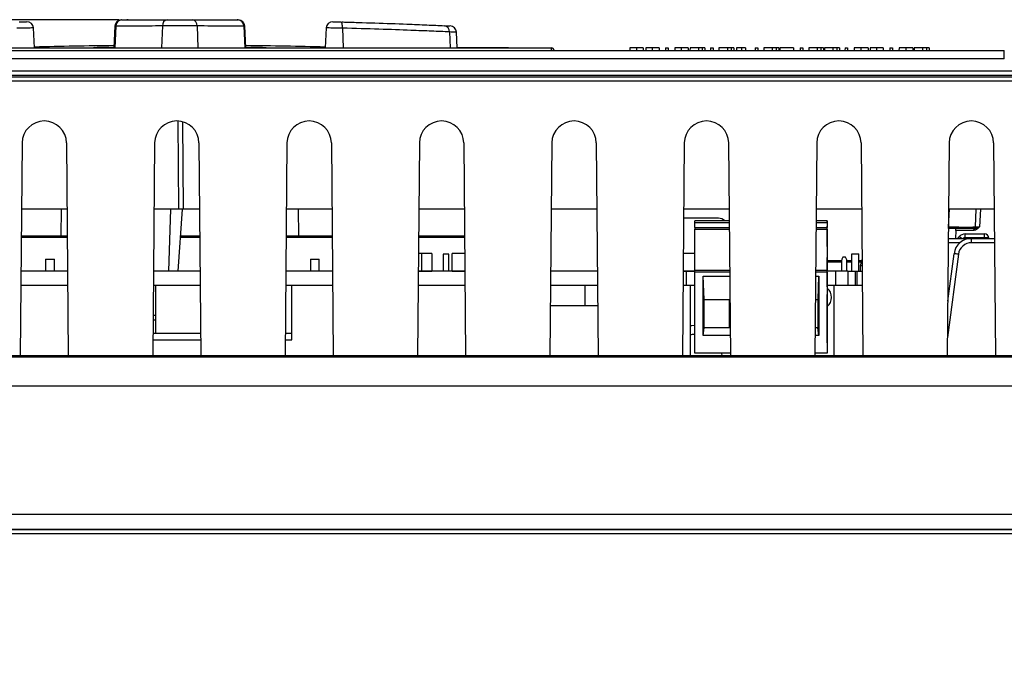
# Paper-space layout 'Sheet1' of a CAD drawing. Header units: millimetres. Extents: x -7 to 413, y -20 to 277.
# Tile 13 of 105: x 49 to 71, y 76 to 90. Entities that reach past the tile are written whole.
import ezdxf

# ---------------------------------------------------------------- set-up
doc = ezdxf.new("R2010")
doc.units = ezdxf.units.MM
doc.header["$PDSIZE"] = -1
doc.styles.add('SLDTEXTSTYLE1', font='TXT', dxfattribs={"width": 0.75})
doc.dimstyles.new('SLDDIMSTYLE2', dxfattribs={"dimtxt": 2.5, "dimasz": 3, "dimexe": 0, "dimexo": 0.0625, "dimtad": 1, "dimdec": 0, "dimlfac": 5, "dimrnd": 1e-09, "dimzin": 12, "dimdsep": 46, "dimtxsty": 'SLDTEXTSTYLE1', "dimblk1": 'CLOSED', "dimblk2": 'CLOSED', "dimsah": 1, "dimcen": 0.09, "dimadec": 0, "dimazin": 3, "dimtfac": 1, "dimtofl": 0, "dimtmove": 0, "dimatfit": 3, "dimldrblk": 'CLOSED', "dimfxl": 1, "dimfrac": 2, "dimtolj": 1, "dimtzin": 12, "dimarcsym": 0})

# ---------------------------------------------------------------- blocks, each defined once
blk = doc.blocks.new('_Closed')
at = {"color": 0, "linetype": 'ByBlock', "lineweight": -2}
for p, q in [((-1, 0.166667), (0, 0)), ((-1, 0.166667), (-1, -0.166667)), ((0, 0), (-1, -0.166667)), ((0, 0), (-1, 0))]:
    blk.add_line(p, q, dxfattribs=at)
blk = doc.blocks.new('_D_11')
at = {"color": 0, "linetype": 'Continuous', "lineweight": -2}
for p, q in [((51.021, 90.427), (21.417, 90.427)), ((21.417, 31.488), (21.417, 87.427)), ((35.774, 28.488), (21.417, 28.488))]:
    blk.add_line(p, q, dxfattribs=at)
at = {"layer": 'Defpoints', "color": 0}
for p in [(21.417, 90.427), (51.083, 90.427), (35.837, 28.488)]:
    blk.add_point(p, dxfattribs=at)
at = {"color": 0, "lineweight": -2, "xscale": 3, "yscale": 3, "zscale": 3}
for p, rotation in [((21.417, 90.427), 90), ((21.417, 28.488), 270)]:
    blk.add_blockref('_Closed', p, dxfattribs=dict(at, rotation=rotation))
at = {"color": 0, "lineweight": 18, "insert": (18.292, 59.457), "char_height": 2.5, "attachment_point": 2, "rotation": 90, "style": 'SLDTEXTSTYLE1'}
blk.add_mtext('\\A1;310', dxfattribs=at)

psp = doc.layouts.new('Sheet1')

# ---------------------------------------------------------------- linework, layer by layer
at = {"color": 7, "linetype": 'Continuous', "lineweight": 25}
for p, q in [((51.226, 90.428), (51.198, 90.428)), ((53.719, 90.426), (53.719, 90.426)), ((49.105, 89.793), (49.081, 90.246)), ((50.926, 90.284), (50.9, 89.793)), ((53.893, 89.793), (53.867, 90.284)), ((53.867, 90.284), (53.867, 90.284)), ((55.712, 90.246), (55.688, 89.793)), ((58.681, 89.793), (58.662, 90.15)), ((38.924, 89.738), (71.074, 89.738)), ((43.979, 89.793), (60.814, 89.793)), ((49.316, 89.793), (49.316, 89.796)), ((49.35, 89.793), (49.35, 89.796)), ((49.497, 89.793), (49.497, 89.796)), ((49.683, 89.796), (49.683, 89.793)), ((51.832, 89.796), (51.832, 89.793)), ((52.411, 89.793), (52.411, 89.796)), ((52.449, 89.796), (52.449, 89.793)), ((52.723, 89.796), (52.723, 89.793)), ((53.135, 89.793), (53.135, 89.796)), ((53.944, 89.796), (53.944, 89.793)), ((54.384, 89.793), (54.384, 89.796)), ((54.479, 89.796), (54.479, 89.793)), ((54.554, 89.793), (54.554, 89.796)), ((55.624, 89.796), (55.624, 89.793)), ((56.107, 89.796), (56.107, 89.793)), ((56.196, 89.793), (56.196, 89.796)), ((56.319, 89.793), (56.319, 89.796)), ((56.57, 89.796), (56.57, 89.793)), ((56.75, 89.796), (56.75, 89.793)), ((57.037, 89.793), (57.037, 89.796)), ((57.118, 89.793), (57.118, 89.796)), ((58.689, 89.798), (58.681, 89.798)), ((58.689, 89.798), (58.688, 89.793)), ((58.976, 89.798), (58.689, 89.798)), ((58.976, 89.793), (58.976, 89.798)), ((59.589, 89.798), (58.976, 89.798)), ((59.589, 89.798), (59.589, 89.793)), ((59.841, 89.798), (59.589, 89.798)), ((59.841, 89.798), (59.842, 89.793)), ((63.401, 89.798), (63.4, 89.738)), ((63.401, 89.798), (63.46, 89.798)), ((63.46, 89.798), (63.46, 89.738)), ((63.954, 89.798), (63.953, 89.738)), ((64.144, 89.798), (63.954, 89.798)), ((64.144, 89.798), (64.144, 89.738)), ((64.231, 89.798), (64.144, 89.798)), ((64.231, 89.798), (64.232, 89.738)), ((64.29, 89.798), (64.231, 89.798)), ((64.29, 89.798), (64.291, 89.738)), ((64.417, 89.798), (64.416, 89.738)), ((64.417, 89.798), (64.476, 89.798)), ((64.476, 89.798), (64.476, 89.738)), ((64.61, 89.798), (64.61, 89.738)), ((64.801, 89.798), (64.61, 89.798)), ((64.801, 89.798), (64.8, 89.738)), ((64.888, 89.798), (64.801, 89.798)), ((64.888, 89.798), (64.888, 89.738)), ((64.947, 89.798), (64.888, 89.798)), ((64.947, 89.798), (64.947, 89.738)), ((65.124, 89.798), (65.123, 89.738)), ((65.211, 89.798), (65.124, 89.798)), ((65.211, 89.798), (65.211, 89.738)), ((65.433, 89.798), (65.432, 89.738)), ((65.433, 89.798), (65.492, 89.798)), ((65.492, 89.798), (65.492, 89.738)), ((65.626, 89.798), (65.626, 89.738)), ((65.817, 89.798), (65.626, 89.798)), ((65.817, 89.798), (65.816, 89.738)), ((65.904, 89.798), (65.817, 89.798)), ((65.904, 89.798), (65.904, 89.738)), ((65.963, 89.798), (65.904, 89.798)), ((65.963, 89.798), (65.963, 89.738)), ((66.3, 89.798), (65.986, 89.798)), ((66.3, 89.798), (66.301, 89.738)), ((66.449, 89.798), (66.448, 89.738)), ((66.449, 89.798), (66.508, 89.798)), ((66.508, 89.798), (66.508, 89.738)), ((66.642, 89.798), (66.642, 89.738)), ((66.833, 89.798), (66.642, 89.798)), ((66.833, 89.798), (66.832, 89.738)), ((66.92, 89.798), (66.833, 89.798)), ((66.92, 89.798), (66.92, 89.738)), ((66.979, 89.798), (66.92, 89.798)), ((66.979, 89.798), (66.979, 89.738)), ((67.002, 89.798), (67.001, 89.738)), ((67.192, 89.798), (67.002, 89.798)), ((67.279, 89.798), (67.192, 89.798)), ((67.192, 89.798), (67.192, 89.738)), ((67.279, 89.798), (67.28, 89.738)), ((67.338, 89.798), (67.279, 89.798)), ((67.338, 89.798), (67.339, 89.738)), ((67.465, 89.798), (67.464, 89.738)), ((67.465, 89.798), (67.524, 89.798)), ((67.524, 89.798), (67.524, 89.738)), ((68.481, 89.798), (68.48, 89.738)), ((68.481, 89.798), (68.54, 89.798)), ((68.54, 89.798), (68.54, 89.738)), ((69.034, 89.798), (69.033, 89.738)), ((69.224, 89.798), (69.034, 89.798)), ((69.311, 89.798), (69.224, 89.798)), ((69.224, 89.798), (69.224, 89.738)), ((69.311, 89.798), (69.312, 89.738)), ((69.37, 89.798), (69.311, 89.798)), ((69.37, 89.798), (69.371, 89.738)), ((71.074, 89.548), (71.074, 89.738)), ((71.074, 89.548), (38.924, 89.548)), ((38.924, 89.272), (71.817, 89.272)), ((71.817, 89.167), (38.924, 89.167)), ((38.924, 89.139), (71.809, 89.139)), ((71.809, 89.039), (38.924, 89.039)), ((48.824, 87.64), (48.782, 82.818)), ((49.829, 87.64), (49.871, 82.818)), ((51.824, 87.64), (51.782, 82.818)), ((52.829, 87.64), (52.871, 82.818)), ((54.824, 87.64), (54.782, 82.818)), ((55.829, 87.64), (55.871, 82.818)), ((57.824, 87.64), (57.782, 82.818)), ((58.829, 87.64), (58.871, 82.818)), ((60.824, 87.64), (60.782, 82.818)), ((61.829, 87.64), (61.871, 82.818)), ((63.824, 87.64), (63.782, 82.818)), ((64.829, 87.64), (64.871, 82.818)), ((66.824, 87.64), (66.782, 82.818)), ((67.829, 87.64), (67.871, 82.818)), ((69.824, 87.64), (69.782, 82.818)), ((70.829, 87.64), (70.871, 82.818)), ((49.842, 86.138), (48.811, 86.138)), ((49.71, 85.533), (49.717, 86.138)), ((52.375, 86.138), (51.811, 86.138)), ((52.147, 84.733), (52.196, 86.138)), ((52.45, 86.138), (52.352, 84.733)), ((52.473, 86.138), (52.375, 86.138)), ((52.842, 86.138), (52.473, 86.138)), ((55.842, 86.138), (54.811, 86.138)), ((55.076, 86.138), (55.083, 85.533)), ((58.842, 86.138), (57.811, 86.138)), ((61.842, 86.138), (60.811, 86.138)), ((64.842, 86.138), (63.811, 86.138)), ((67.842, 86.138), (66.811, 86.138)), ((70.842, 86.138), (69.811, 86.138)), ((70.431, 86.138), (70.41, 85.736)), ((64.599, 85.934), (63.809, 85.934)), ((64.845, 85.874), (64.061, 85.874)), ((64.061, 85.836), (64.061, 85.874)), ((67.061, 85.874), (66.809, 85.874)), ((67.061, 85.874), (67.061, 85.754)), ((67.061, 85.836), (67.061, 85.874)), ((67.061, 85.874), (67.061, 85.874)), ((64.061, 85.724), (64.061, 85.836)), ((64.061, 85.724), (64.846, 85.724)), ((64.061, 85.724), (64.061, 85.685)), ((64.061, 85.685), (64.846, 85.685)), ((64.061, 84.754), (64.061, 85.685)), ((66.807, 85.724), (67.061, 85.724)), ((66.807, 85.685), (67.061, 85.685)), ((67.061, 85.836), (67.061, 85.724)), ((67.061, 85.294), (67.061, 85.754)), ((67.061, 85.685), (67.061, 85.724)), ((67.061, 85.685), (67.061, 84.754)), ((69.811, 85.698), (69.807, 85.698)), ((69.811, 85.698), (69.811, 85.736)), ((70.37, 85.698), (69.811, 85.698)), ((69.974, 85.658), (69.965, 85.478)), ((70.384, 85.658), (69.974, 85.658)), ((70.384, 85.698), (70.37, 85.698)), ((70.384, 85.698), (70.384, 85.658)), ((48.806, 85.533), (49.848, 85.533)), ((52.408, 85.533), (52.848, 85.533)), ((54.806, 85.533), (55.848, 85.533)), ((57.806, 85.533), (58.848, 85.533)), ((69.805, 85.478), (70.28, 85.478)), ((70.018, 85.478), (70.048, 85.514)), ((70.186, 85.491), (70.186, 85.578)), ((70.186, 85.578), (70.622, 85.578)), ((70.622, 85.491), (70.186, 85.491)), ((70.28, 85.478), (70.331, 85.478)), ((70.331, 85.379), (70.331, 85.478)), ((70.331, 85.478), (70.848, 85.478)), ((70.622, 85.491), (70.622, 85.578)), ((70.722, 85.479), (70.722, 85.478)), ((67.061, 85.294), (67.061, 85.047)), ((49.357, 85.008), (49.357, 84.733)), ((49.357, 85.008), (49.557, 85.008)), ((49.557, 84.733), (49.557, 85.008)), ((55.357, 85.008), (55.357, 84.733)), ((55.357, 85.008), (55.557, 85.008)), ((55.557, 84.733), (55.557, 85.008)), ((57.872, 85.135), (57.802, 85.135)), ((57.872, 85.135), (57.872, 84.735)), ((58.102, 85.135), (57.872, 85.135)), ((58.102, 85.135), (58.102, 84.735)), ((58.493, 85.119), (58.365, 85.119)), ((58.365, 85.119), (58.365, 84.733)), ((58.493, 84.733), (58.493, 85.119)), ((58.567, 84.735), (58.567, 85.135)), ((58.851, 85.135), (58.567, 85.135)), ((64.061, 85.135), (63.802, 85.135)), ((67.061, 84.376), (67.061, 85.047)), ((67.416, 85.048), (67.394, 85.005)), ((67.479, 85.048), (67.416, 85.048)), ((67.501, 85.005), (67.479, 85.048)), ((67.617, 84.733), (67.617, 85.128)), ((67.617, 85.128), (67.777, 85.128)), ((67.777, 84.733), (67.777, 85.128)), ((67.852, 85.009), (67.811, 84.857)), ((69.793, 84.052), (69.935, 85.13)), ((67.388, 84.938), (67.061, 84.938)), ((67.388, 84.978), (67.388, 84.733)), ((67.508, 84.733), (67.508, 84.978)), ((67.617, 84.938), (67.508, 84.938)), ((67.833, 84.938), (67.777, 84.938)), ((67.811, 84.857), (67.811, 84.733)), ((67.854, 84.857), (67.811, 84.857)), ((49.855, 84.733), (48.799, 84.733)), ((52.855, 84.733), (51.799, 84.733)), ((55.855, 84.733), (54.799, 84.733)), ((57.799, 84.735), (57.872, 84.735)), ((58.855, 84.733), (57.799, 84.733)), ((57.857, 84.735), (57.857, 84.733)), ((57.872, 84.735), (58.102, 84.735)), ((57.985, 84.733), (57.985, 84.735)), ((58.567, 84.735), (58.855, 84.735)), ((61.855, 84.733), (60.799, 84.733)), ((63.799, 84.735), (64.061, 84.735)), ((63.867, 84.733), (63.799, 84.733)), ((64.061, 84.733), (63.867, 84.733)), ((63.867, 84.733), (63.867, 84.408)), ((64.061, 84.714), (64.061, 84.754)), ((64.061, 84.754), (64.855, 84.754)), ((64.061, 82.874), (64.061, 84.714)), ((64.25, 84.624), (64.856, 84.624)), ((64.25, 83.277), (64.25, 84.624)), ((64.276, 84.094), (64.255, 84.624)), ((66.798, 84.624), (66.873, 84.624)), ((66.799, 84.754), (67.061, 84.754)), ((66.868, 84.624), (66.846, 84.094)), ((66.873, 84.624), (66.873, 83.277)), ((67.061, 84.714), (67.061, 84.754)), ((67.252, 84.733), (67.061, 84.733)), ((67.061, 84.714), (67.061, 82.874)), ((67.252, 84.733), (67.252, 84.408)), ((67.532, 84.733), (67.252, 84.733)), ((67.532, 84.733), (67.532, 84.408)), ((67.532, 84.733), (67.692, 84.733)), ((67.692, 84.733), (67.692, 84.408)), ((67.692, 84.733), (67.732, 84.733)), ((67.732, 84.733), (67.732, 84.408)), ((67.732, 84.733), (67.855, 84.733)), ((49.858, 84.408), (48.796, 84.408)), ((52.858, 84.408), (51.796, 84.408)), ((51.857, 83.328), (51.857, 84.408)), ((55.858, 84.408), (54.796, 84.408)), ((54.937, 83.178), (54.937, 84.408)), ((58.858, 84.408), (57.796, 84.408)), ((61.858, 84.408), (60.796, 84.408)), ((61.582, 83.948), (61.582, 84.408)), ((63.867, 84.408), (63.796, 84.408)), ((63.967, 84.408), (63.867, 84.408)), ((63.967, 82.818), (63.967, 84.408)), ((64.061, 84.408), (63.967, 84.408)), ((67.217, 84.408), (67.061, 84.408)), ((67.061, 84.376), (67.061, 84.203)), ((67.252, 84.408), (67.217, 84.408)), ((67.217, 82.818), (67.217, 84.408)), ((67.532, 84.408), (67.252, 84.408)), ((67.692, 84.408), (67.532, 84.408)), ((67.732, 84.408), (67.692, 84.408)), ((67.858, 84.408), (67.732, 84.408)), ((64.276, 83.454), (64.276, 84.094)), ((64.276, 84.094), (64.86, 84.094)), ((64.846, 83.454), (64.846, 84.094)), ((66.793, 84.094), (66.846, 84.094)), ((66.846, 84.094), (66.846, 83.454)), ((67.061, 83.22), (67.061, 84.203)), ((61.862, 83.948), (60.791, 83.948)), ((51.857, 83.733), (51.79, 83.733)), ((51.789, 83.628), (51.857, 83.628)), ((64.25, 83.277), (64.276, 83.454)), ((64.866, 83.454), (64.276, 83.454)), ((66.846, 83.454), (66.787, 83.454)), ((66.873, 83.277), (66.846, 83.454)), ((51.786, 83.328), (52.867, 83.328)), ((54.786, 83.328), (54.937, 83.328)), ((64.867, 83.277), (64.25, 83.277)), ((66.873, 83.277), (66.786, 83.277)), ((67.061, 83.114), (67.061, 83.22)), ((51.785, 83.178), (52.868, 83.178)), ((54.785, 83.178), (54.937, 83.178)), ((67.061, 83.114), (67.061, 82.874)), ((35.443, 82.791), (78.067, 82.791)), ((48.782, 82.818), (46.871, 82.818)), ((49.871, 82.818), (48.782, 82.818)), ((51.782, 82.818), (49.871, 82.818)), ((52.871, 82.818), (51.782, 82.818)), ((54.782, 82.818), (52.871, 82.818)), ((55.871, 82.818), (54.782, 82.818)), ((57.782, 82.818), (55.871, 82.818)), ((58.871, 82.818), (57.782, 82.818)), ((60.782, 82.818), (58.871, 82.818)), ((61.871, 82.818), (60.782, 82.818)), ((63.782, 82.818), (61.871, 82.818)), ((64.871, 82.818), (63.782, 82.818)), ((64.871, 82.874), (64.061, 82.874)), ((66.782, 82.818), (64.871, 82.818)), ((67.061, 82.874), (66.782, 82.874)), ((67.871, 82.818), (66.782, 82.818)), ((67.061, 82.874), (67.061, 82.874)), ((69.782, 82.818), (67.871, 82.818)), ((70.871, 82.818), (69.782, 82.818)), ((72.782, 82.818), (70.871, 82.818)), ((78.063, 82.128), (35.397, 82.128)), ((123.777, 79.218), (34.776, 79.218)), ((34.781, 78.884), (123.772, 78.884)), ((123.772, 78.784), (34.781, 78.784)), ((35.277, 78.888), (123.277, 78.888))]:
    psp.add_line(p, q, dxfattribs=at)
at = {"color": 8, "linetype": 'Continuous', "lineweight": 25}
for p, q in [((50.946, 90.284), (50.922, 89.793)), ((52.004, 90.291), (51.985, 89.793)), ((52.789, 90.291), (52.808, 89.793)), ((53.847, 90.284), (53.871, 89.793)), ((56.085, 90.241), (56.094, 89.793)), ((58.506, 90.155), (58.521, 89.793)), ((60.814, 89.738), (60.814, 89.793)), ((52.375, 86.138), (52.36, 88.137)), ((52.459, 88.12), (52.473, 86.138)), ((69.811, 85.736), (69.832, 86.138)), ((70.531, 86.138), (70.51, 85.738)), ((64.061, 85.836), (64.845, 85.836)), ((66.808, 85.836), (67.061, 85.836)), ((69.807, 85.736), (69.811, 85.736)), ((49.848, 85.495), (48.805, 85.495)), ((52.848, 85.495), (52.405, 85.495)), ((55.848, 85.495), (54.805, 85.495)), ((58.848, 85.495), (57.805, 85.495)), ((70.28, 85.478), (70.28, 85.475)), ((70.622, 85.478), (70.622, 85.491)), ((70.068, 85.379), (69.804, 85.379)), ((70.849, 85.379), (70.331, 85.379)), ((70.034, 85.118), (69.786, 83.234)), ((67.061, 84.976), (67.388, 84.976)), ((67.508, 84.976), (67.617, 84.976)), ((67.777, 84.976), (67.843, 84.976)), ((64.855, 84.714), (64.061, 84.714)), ((67.061, 84.714), (66.798, 84.714)), ((64.665, 82.874), (64.676, 82.818))]:
    psp.add_line(p, q, dxfattribs=at)
at = {"color": 7, "linetype": 'Continuous', "lineweight": 25, "flags": 128}
for points in [[(56.085, 90.241), (56.085, 90.269), (56.082, 90.295), (56.078, 90.32), (56.072, 90.341), (56.064, 90.359), (56.056, 90.372), (56.046, 90.38), (56.036, 90.383)], [(65.006, 89.798), (65.006, 89.768), (65.006, 89.738)], [(65.986, 89.798), (65.985, 89.768), (65.985, 89.738)], [(67.987, 89.798), (67.987, 89.78), (67.988, 89.762), (67.988, 89.738)], [(69.003, 89.798), (69.003, 89.78), (69.004, 89.762), (69.004, 89.738)], [(63.967, 83.503), (63.993, 83.506), (64.061, 83.508)]]:
    psp.add_lwpolyline(points, dxfattribs=at)
at = {"color": 7, "linetype": 'Continuous', "lineweight": 25}
for centre, radius, start, end in [((48.932, 90.238), 0.15, 3.1897, 91.504), ((51.076, 90.276), 0.15, 90.5663, 176.7191), ((51.09, 90.283), 0.144, 92.652, 179.3151), ((52.135, 90.303), 0.132, 99.9079, 185.2449), ((52.658, 90.303), 0.132, 354.7551, 80.0921), ((53.703, 90.283), 0.144, 0.6849, 87.348), ((53.718, 90.276), 0.15, 3.0881, 89.4276), ((55.861, 90.238), 0.15, 88.4994, 177.1113), ((58.371, 90.164), 0.135, 356.3156, 81.3204), ((58.513, 90.141), 0.15, 3.2843, 87.3505), ((52.397, -42.507), 132.36, 90.64666, 91.42538), ((50.463, 89.759), 0.04, 90.8375, 121.4317), ((52.397, -42.507), 132.32, 90.64777, 90.8115), ((52.397, -42.507), 132.36, 88.57462, 89.35334), ((52.397, -42.507), 132.32, 89.1885, 89.35223), ((54.33, 89.759), 0.04, 58.5683, 89.1625), ((60.814, 89.733), 0.06, 4.7183, 90), ((49.327, 87.635), 0.503, 0.5, 179.5), ((52.327, 87.635), 0.503, 0.5, 179.5), ((55.327, 87.635), 0.503, 0.5, 179.5), ((58.327, 87.635), 0.503, 0.5, 179.5), ((61.327, 87.635), 0.503, 0.5, 179.5), ((64.327, 87.635), 0.503, 0.5, 179.5), ((67.327, 87.635), 0.503, 0.5, 179.5), ((70.327, 87.635), 0.503, 0.5, 179.5), ((64.599, 85.734), 0.2, 44.4063, 90.0001), ((70.37, 85.738), 0.04, 270, 357), ((70.331, 85.078), 0.4, 90, 172.4912), ((70.186, 85.398), 0.18, 90, 140), ((70.622, 85.478), 0.1, 0.5, 90), ((70.649, 85.29), 0.203, 68.6558, 97.4546), ((70.331, 85.079), 0.3, 90, 172.4912), ((67.448, 84.978), 0.06, 153.4011, 180), ((67.448, 84.978), 0.06, 360, 26.5989), ((69.631, 82.254), 2.892, 81.9979, 83.977), ((66.894, 84.141), 0.267, 308.9847, 51.0153)]:
    psp.add_arc(centre, radius, start, end, dxfattribs=at)
at = {"color": 8, "linetype": 'Continuous', "lineweight": 25}
for centre, radius, start, end in [((49.334, 89.777), 1.189, 0.7771, 1.1013), ((54.968, 89.785), 0.698, 178.7593, 179.3116), ((70.006, 85.383), 0.138, 43.8772, 72.2461), ((70.186, 85.411), 0.08, 90, 123.1918)]:
    psp.add_arc(centre, radius, start, end, dxfattribs=at)
at = {"color": 7, "linetype": 'Continuous', "lineweight": 25}
for centre, major_axis, ratio, start_param, end_param in [((69.809, 85.738), (0.601, -0.002), 0.003476, 4.714958, 6.283015), ((69.972, 85.658), (0.0021, 0.04), 0.052336, 4.723866, 6.285936), ((70.51, 85.738), (0.1, 0.002), 0.003467, 3.141338, 4.711678)]:
    psp.add_ellipse(centre, major_axis=major_axis, ratio=ratio, start_param=start_param, end_param=end_param, dxfattribs=at)
for points, knots in [([(48.757, 90.383), (48.77, 90.383), (48.798, 90.384), (48.841, 90.385), (48.879, 90.386), (48.909, 90.387), (48.926, 90.388), (48.926, 90.388), (48.926, 90.388)], [0, 0, 0, 0, 0.17446, 0.348925, 0.523341, 0.697662, 0.871855, 1, 1, 1, 1]), ([(51.076, 90.426), (51.075, 90.426), (51.074, 90.426), (51.079, 90.426), (51.083, 90.427)], [0, 0, 0, 0, 0.2948626, 1, 1, 1, 1]), ([(51.083, 90.427), (51.215, 90.428), (51.483, 90.43), (51.9, 90.432), (52.112, 90.433)], [0, 0, 0, 0, 0.49139, 1, 1, 1, 1]), ([(52.112, 90.433), (52.146, 90.433), (52.212, 90.433), (52.341, 90.433), (52.474, 90.433), (52.593, 90.433), (52.653, 90.433), (52.681, 90.433)], [0, 0, 0, 0, 0.206681, 0.413422, 0.620192, 0.82694, 1, 1, 1, 1]), ([(52.681, 90.433), (52.886, 90.432), (53.304, 90.43), (53.573, 90.428), (53.71, 90.427)], [0, 0, 0, 0, 0.491397, 1, 1, 1, 1]), ([(53.708, 90.427), (53.707, 90.427), (53.704, 90.427), (53.699, 90.427), (53.696, 90.427)], [0, 0, 0, 0, 0.59474, 1, 1, 1, 1]), ([(53.71, 90.427), (53.715, 90.426), (53.721, 90.426), (53.718, 90.426), (53.718, 90.426)], [0, 0, 0, 0, 0.888813, 1, 1, 1, 1]), ([(55.866, 90.388), (55.866, 90.388), (55.864, 90.388), (55.873, 90.387), (55.895, 90.387), (55.929, 90.386), (55.97, 90.385), (56.007, 90.384), (56.029, 90.383), (56.036, 90.383)], [0, 0, 0, 0, 0.023782, 0.198642, 0.373556, 0.548574, 0.723713, 0.898939, 1, 1, 1, 1]), ([(56.036, 90.383), (56.301, 90.375), (56.837, 90.359), (57.482, 90.336), (58.004, 90.314), (58.262, 90.303), (58.392, 90.297)], [0, 0, 0, 0, 0.287635, 0.583597, 0.790285, 1, 1, 1, 1]), ([(56.064, 90.382), (56.105, 90.381), (56.249, 90.377), (56.398, 90.373), (56.503, 90.369), (56.508, 90.369), (56.509, 90.369)], [0, 0, 0, 0, 0.1618344, 0.5586719, 0.9554306, 1, 1, 1, 1]), ([(56.529, 90.368), (56.529, 90.368), (56.53, 90.368), (56.527, 90.369), (56.525, 90.369)], [0, 0, 0, 0, 0.304648, 1, 1, 1, 1]), ([(52.004, 90.291), (51.793, 90.29), (51.363, 90.288), (51.086, 90.286), (50.946, 90.284)], [0, 0, 0, 0, 0.491402, 1, 1, 1, 1]), ([(52.789, 90.291), (52.752, 90.291), (52.669, 90.291), (52.503, 90.291), (52.32, 90.291), (52.141, 90.291), (52.05, 90.291), (52.004, 90.291)], [0, 0, 0, 0, 0.173099, 0.379832, 0.586561, 0.79328, 1, 1, 1, 1]), ([(53.847, 90.284), (53.712, 90.286), (53.436, 90.288), (53.007, 90.29), (52.789, 90.291)], [0, 0, 0, 0, 0.4914, 1, 1, 1, 1]), ([(58.506, 90.155), (58.375, 90.161), (58.11, 90.172), (57.58, 90.193), (56.916, 90.217), (56.365, 90.233), (56.085, 90.241)], [0, 0, 0, 0, 0.206724, 0.416475, 0.704068, 1, 1, 1, 1]), ([(58.392, 90.297), (58.431, 90.295), (58.505, 90.292), (58.512, 90.292), (58.516, 90.291)], [0, 0, 0, 0, 0.530414, 1, 1, 1, 1]), ([(50.463, 89.799), (50.463, 89.799), (50.464, 89.799), (50.471, 89.799), (50.484, 89.799), (50.502, 89.799), (50.516, 89.8), (50.522, 89.8)], [0, 0, 0, 0, 0.1412404, 0.3553845, 0.5699238, 0.7849638, 1, 1, 1, 1]), ([(54.271, 89.8), (54.275, 89.8), (54.286, 89.8), (54.303, 89.799), (54.318, 89.799), (54.329, 89.799), (54.33, 89.799), (54.331, 89.799)], [0, 0, 0, 0, 0.1424679, 0.3567087, 0.5709637, 0.7854716, 1, 1, 1, 1]), ([(62.593, 89.798), (62.593, 89.788), (62.592, 89.768), (62.592, 89.748), (62.592, 89.738)], [0, 0, 0, 0, 0.500024, 1, 1, 1, 1]), ([(62.741, 89.798), (62.721, 89.798), (62.684, 89.798), (62.64, 89.798), (62.608, 89.798), (62.596, 89.798), (62.593, 89.798), (62.593, 89.798)], [0, 0, 0, 0, 0.247443, 0.467718, 0.668679, 0.936702, 1, 1, 1, 1]), ([(62.741, 89.798), (62.741, 89.792), (62.741, 89.78), (62.741, 89.76), (62.741, 89.746), (62.741, 89.738)], [0, 0, 0, 0, 0.300005, 0.60001, 1, 1, 1, 1]), ([(62.893, 89.798), (62.891, 89.798), (62.887, 89.798), (62.855, 89.798), (62.814, 89.798), (62.773, 89.798), (62.75, 89.798), (62.741, 89.798)], [0, 0, 0, 0, 0.278797, 0.50563, 0.73261, 0.899446, 1, 1, 1, 1]), ([(62.893, 89.798), (62.893, 89.792), (62.893, 89.78), (62.893, 89.76), (62.893, 89.746), (62.893, 89.738)], [0, 0, 0, 0, 0.300005, 0.60001, 1, 1, 1, 1]), ([(62.952, 89.798), (62.952, 89.788), (62.952, 89.768), (62.952, 89.748), (62.952, 89.738)], [0, 0, 0, 0, 0.500025, 1, 1, 1, 1]), ([(63.1, 89.798), (63.081, 89.798), (63.044, 89.798), (63, 89.798), (62.968, 89.798), (62.956, 89.798), (62.953, 89.798), (62.952, 89.798)], [0, 0, 0, 0, 0.247438, 0.467715, 0.668677, 0.936702, 1, 1, 1, 1]), ([(63.1, 89.798), (63.1, 89.792), (63.1, 89.78), (63.1, 89.76), (63.1, 89.746), (63.1, 89.738)], [0, 0, 0, 0, 0.300005, 0.60001, 1, 1, 1, 1]), ([(63.252, 89.798), (63.25, 89.798), (63.247, 89.798), (63.214, 89.798), (63.174, 89.798), (63.133, 89.798), (63.109, 89.798), (63.1, 89.798)], [0, 0, 0, 0, 0.278795, 0.505627, 0.732606, 0.89944, 1, 1, 1, 1]), ([(63.252, 89.798), (63.252, 89.792), (63.252, 89.78), (63.252, 89.76), (63.253, 89.746), (63.253, 89.738)], [0, 0, 0, 0, 0.300005, 0.60001, 1, 1, 1, 1]), ([(63.609, 89.798), (63.609, 89.788), (63.608, 89.768), (63.608, 89.748), (63.608, 89.738)], [0, 0, 0, 0, 0.500024, 1, 1, 1, 1]), ([(63.757, 89.798), (63.737, 89.798), (63.7, 89.798), (63.656, 89.798), (63.624, 89.798), (63.612, 89.798), (63.609, 89.798), (63.609, 89.798)], [0, 0, 0, 0, 0.247443, 0.467719, 0.66868, 0.936703, 1, 1, 1, 1]), ([(63.757, 89.798), (63.757, 89.792), (63.757, 89.78), (63.757, 89.76), (63.757, 89.746), (63.757, 89.738)], [0, 0, 0, 0, 0.300005, 0.60001, 1, 1, 1, 1]), ([(63.909, 89.798), (63.907, 89.798), (63.903, 89.798), (63.871, 89.798), (63.83, 89.798), (63.789, 89.798), (63.766, 89.798), (63.757, 89.798)], [0, 0, 0, 0, 0.278797, 0.50563, 0.73261, 0.899446, 1, 1, 1, 1]), ([(63.909, 89.798), (63.909, 89.792), (63.909, 89.78), (63.909, 89.76), (63.909, 89.746), (63.909, 89.738)], [0, 0, 0, 0, 0.300005, 0.60001, 1, 1, 1, 1]), ([(65.124, 89.798), (65.115, 89.798), (65.099, 89.798), (65.07, 89.798), (65.04, 89.798), (65.017, 89.798), (65.006, 89.798)], [0, 0, 0, 0, 0.250184, 0.500729, 0.748559, 1, 1, 1, 1]), ([(67.673, 89.798), (67.673, 89.788), (67.672, 89.768), (67.672, 89.748), (67.672, 89.738)], [0, 0, 0, 0, 0.500024, 1, 1, 1, 1]), ([(67.827, 89.798), (67.806, 89.798), (67.767, 89.798), (67.72, 89.798), (67.685, 89.798), (67.677, 89.798), (67.673, 89.798)], [0, 0, 0, 0, 0.2597, 0.491868, 0.690505, 1, 1, 1, 1]), ([(67.827, 89.798), (67.827, 89.792), (67.827, 89.78), (67.827, 89.76), (67.827, 89.746), (67.827, 89.738)], [0, 0, 0, 0, 0.300005, 0.60001, 1, 1, 1, 1]), ([(67.987, 89.798), (67.984, 89.798), (67.978, 89.798), (67.945, 89.798), (67.906, 89.798), (67.867, 89.798), (67.839, 89.798), (67.827, 89.798)], [0, 0, 0, 0, 0.318308, 0.557368, 0.714235, 0.871505, 1, 1, 1, 1]), ([(68.032, 89.798), (68.032, 89.788), (68.032, 89.768), (68.032, 89.748), (68.032, 89.738)], [0, 0, 0, 0, 0.500024, 1, 1, 1, 1]), ([(68.18, 89.798), (68.161, 89.798), (68.124, 89.798), (68.08, 89.798), (68.048, 89.798), (68.036, 89.798), (68.033, 89.798), (68.032, 89.798)], [0, 0, 0, 0, 0.247443, 0.467718, 0.668679, 0.936702, 1, 1, 1, 1]), ([(68.18, 89.798), (68.18, 89.792), (68.18, 89.78), (68.18, 89.76), (68.18, 89.746), (68.18, 89.738)], [0, 0, 0, 0, 0.300005, 0.60001, 1, 1, 1, 1]), ([(68.332, 89.798), (68.33, 89.798), (68.327, 89.798), (68.294, 89.798), (68.254, 89.798), (68.213, 89.798), (68.189, 89.798), (68.18, 89.798)], [0, 0, 0, 0, 0.278797, 0.50563, 0.73261, 0.899446, 1, 1, 1, 1]), ([(68.332, 89.798), (68.332, 89.792), (68.332, 89.78), (68.332, 89.76), (68.333, 89.746), (68.333, 89.738)], [0, 0, 0, 0, 0.300005, 0.60001, 1, 1, 1, 1]), ([(68.689, 89.798), (68.689, 89.788), (68.688, 89.768), (68.688, 89.748), (68.688, 89.738)], [0, 0, 0, 0, 0.500024, 1, 1, 1, 1]), ([(68.843, 89.798), (68.822, 89.798), (68.783, 89.798), (68.736, 89.798), (68.701, 89.798), (68.693, 89.798), (68.689, 89.798)], [0, 0, 0, 0, 0.259694, 0.491868, 0.690504, 1, 1, 1, 1]), ([(68.843, 89.798), (68.843, 89.792), (68.843, 89.78), (68.843, 89.76), (68.843, 89.746), (68.843, 89.738)], [0, 0, 0, 0, 0.300005, 0.60001, 1, 1, 1, 1]), ([(69.003, 89.798), (69, 89.798), (68.994, 89.798), (68.961, 89.798), (68.922, 89.798), (68.883, 89.798), (68.855, 89.798), (68.843, 89.798)], [0, 0, 0, 0, 0.318307, 0.557368, 0.714231, 0.871506, 1, 1, 1, 1]), ([(70.384, 85.698), (70.393, 85.699), (70.415, 85.701), (70.448, 85.716), (70.482, 85.728), (70.504, 85.735), (70.51, 85.738), (70.51, 85.738)], [0, 0, 0, 0, 0.2006472, 0.4990722, 0.854082, 0.9933902, 1, 1, 1, 1]), ([(70.51, 85.738), (70.51, 85.737), (70.506, 85.733), (70.492, 85.717), (70.466, 85.69), (70.428, 85.664), (70.398, 85.66), (70.384, 85.658)], [0, 0, 0, 0, 0.00521, 0.115343, 0.419289, 0.734743, 1, 1, 1, 1])]:
    psp.add_open_spline(points, degree=3, knots=knots, dxfattribs=at)
at = {"color": 8, "linetype": 'Continuous', "lineweight": 25}
for points, knots in [([(49.078, 90.245), (49.078, 90.245), (49.077, 90.245), (49.04, 90.245), (48.976, 90.244), (48.892, 90.243), (48.798, 90.242), (48.738, 90.241), (48.708, 90.241)], [0, 0, 0, 0, 0.126716, 0.301392, 0.476088, 0.650774, 0.825412, 1, 1, 1, 1]), ([(50.946, 90.284), (50.937, 90.284), (50.925, 90.284), (50.928, 90.284), (50.929, 90.284)], [0, 0, 0, 0, 0.7005246, 1, 1, 1, 1]), ([(53.865, 90.284), (53.866, 90.284), (53.871, 90.284), (53.858, 90.284), (53.847, 90.284)], [0, 0, 0, 0, 0.123416, 1, 1, 1, 1]), ([(56.085, 90.241), (56.068, 90.241), (56.022, 90.242), (55.94, 90.243), (55.851, 90.244), (55.777, 90.245), (55.729, 90.245), (55.708, 90.246), (55.713, 90.245), (55.714, 90.245)], [0, 0, 0, 0, 0.1006845, 0.2752746, 0.4498537, 0.6244212, 0.7989955, 0.9735855, 1, 1, 1, 1]), ([(58.657, 90.15), (58.653, 90.15), (58.645, 90.15), (58.554, 90.153), (58.506, 90.155)], [0, 0, 0, 0, 0.466274, 1, 1, 1, 1]), ([(63.967, 83.291), (63.997, 83.302), (64.028, 83.314), (64.06, 83.307), (64.061, 83.307)], [0, 0, 0, 0, 0.947569, 1, 1, 1, 1])]:
    psp.add_open_spline(points, degree=3, knots=knots, dxfattribs=at)

# ---------------------------------------------------------------- dimensions: what is measured, and where the dimension line sits
at = {"color": 7, "linetype": 'Continuous', "lineweight": 18}
dim = psp.add_linear_dim(base=(21.417, 90.427), p1=(35.837, 28.488), p2=(51.083, 90.427), angle=90, dimstyle='SLDDIMSTYLE2', dxfattribs=at)
dim.commit()
dim.dimension.update_dxf_attribs({"geometry": '_D_11', "text_midpoint": (21.417, 59.457), "dimtype": 160})

doc.saveas('drawing.dxf')
